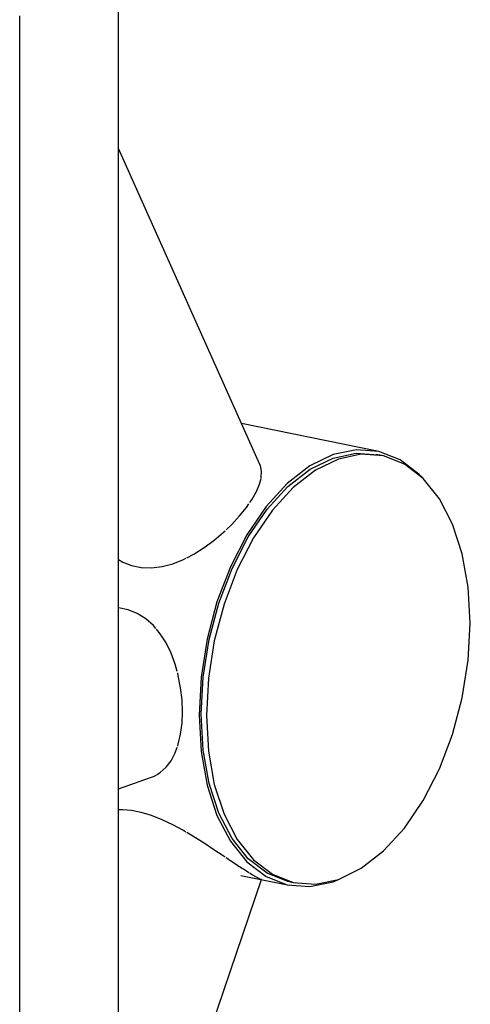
# Model space of a CAD drawing. Header units: millimetres. Extents: x -253989 to -201512, y -82117 to 103114.
# Tile 29 of 67: x -202572 to -201745, y -61345 to -59539. Entities that reach past the tile are written whole.
import ezdxf

# ---------------------------------------------------------------- set-up
doc = ezdxf.new("R2010")
doc.units = ezdxf.units.MM
doc.layers.add('N-CO-BC-BETONVORM-G', color=50, linetype='Continuous', lineweight=25)
doc.layers.add('N-CO-SC-STAALVORM-G', color=10, linetype='Continuous', lineweight=25)

# ---------------------------------------------------------------- blocks, each defined once
blk = doc.blocks.new('NLI_Balk_Buis - ø813_20-3672000-_3D_ Copy 2 Copy 2 Copy 1')
at = {"layer": 'N-CO-SC-STAALVORM-G'}
for p, q in [((140028.6, -60330.2), (139780, -60279.9)), ((139778.5, -61109.1), (139867.5, -61127.1))]:
    blk.add_line(p, q, dxfattribs=at)
for points in [[(140111.2, -60378.3, 0), (140106.2, -60373.2, 0), (140071.1, -60346.2, 0), (140032.2, -60331, 0), (139990.8, -60327.8, 0), (139948, -60336.7, 0), (139905.3, -60357.6, 0), (139863.9, -60389.8, 0), (139825, -60432.2, 0), (139789.9, -60483.7, 0), (139759.5, -60542.6, 0), (139734.9, -60607.2, 0), (139716.8, -60675.4, 0), (139705.7, -60745.3, 0), (139702, -60814.6, 0)], [(139702, -60814.6, 0), (139705.7, -60881.4, 0), (139716.8, -60943.5, 0), (139734.9, -60999, 0), (139759.5, -61046.4, 0), (139789.9, -61084.1, 0), (139825, -61111, 0), (139863.9, -61126.3, 0), (139905.3, -61129.5, 0), (139948, -61120.5, 0), (139956.4, -61117.3, 0)]]:
    blk.add_polyline3d(points, dxfattribs=at)
blk = doc.blocks.new('SF_Stalen afdekplaat10 - SF_Stalen afdekplaat-3667534-_3D_ Copy 2 Copy 2 Copy 1')
at = {"layer": 'N-CO-SC-STAALVORM-G'}
for p, q in [((140036.9, -60338.5), (140027.3, -60336.6)), ((139868.8, -61120.7), (139878.3, -61122.6))]:
    blk.add_line(p, q, dxfattribs=at)
for points in [[(139705.9, -60813.2, 0), (139709.6, -60745, 0), (139720.5, -60676.3, 0), (139738.3, -60609.1, 0), (139762.5, -60545.6, 0), (139792.4, -60487.6, 0), (139827, -60437, 0), (139865.2, -60395.2, 0), (139906, -60363.6, 0), (139948, -60343, 0), (139990.1, -60334.2, 0), (140030.9, -60337.3, 0)], [(140199.7, -60645.9, 0), (140196.1, -60580.3, 0), (140185.1, -60519.1, 0), (140167.3, -60464.5, 0), (140143.1, -60417.9, 0), (140113.2, -60380.8, 0), (140078.7, -60354.3, 0), (140040.4, -60339.3, 0), (139999.6, -60336.1, 0), (139957.6, -60344.9, 0), (139915.5, -60365.5, 0), (139874.8, -60397.1, 0), (139836.5, -60438.9, 0), (139801.9, -60489.6, 0), (139772.1, -60547.5, 0), (139747.9, -60611, 0), (139730, -60678.2, 0), (139719.1, -60746.9, 0), (139715.4, -60815.2, 0)], [(139715.4, -60815.2, 0), (139719.1, -60880.9, 0), (139730, -60942, 0), (139747.9, -60996.6, 0), (139772.1, -61043.2, 0), (139801.9, -61080.3, 0), (139836.5, -61106.8, 0), (139874.8, -61121.9, 0), (139915.5, -61125, 0), (139957.6, -61116.2, 0), (139999.6, -61095.6, 0), (140040.4, -61064, 0), (140078.7, -61022.2, 0), (140113.2, -60971.6, 0), (140143.1, -60913.6, 0), (140167.3, -60850.1, 0), (140185.1, -60782.9, 0), (140196.1, -60714.2, 0), (140199.7, -60645.9, 0)], [(139868.8, -61120.7, 0), (139865.2, -61119.9, 0), (139827, -61104.9, 0), (139792.4, -61078.4, 0), (139762.5, -61041.3, 0), (139738.3, -60994.7, 0), (139720.5, -60940, 0), (139709.6, -60878.9, 0), (139705.9, -60813.2, 0)]]:
    blk.add_polyline3d(points, dxfattribs=at)

msp = doc.modelspace()

# ---------------------------------------------------------------- linework, layer by layer
at = {"layer": 'N-CO-SC-STAALVORM-G'}
for p, q in [((-202390.5, -62264), (-202390.5, -59468.3)), ((-202572.1, -62327.4), (-202572.1, -59531.8)), ((-202131.4, -60354.9), (-202390.5, -59775)), ((-202156.2, -60433.8), (-202151.4, -60427.2)), ((-202390.5, -60949.9), (-202332.1, -60929.5)), ((-202151.4, -61104.3), (-202156.2, -61101.3)), ((-202390.5, -61887.1), (-202128.2, -61116.7))]:
    msp.add_line(p, q, dxfattribs=at)
for points in [[(-202129, -60379.7, 0), (-202128.8, -60378.4, 0), (-202128.3, -60367.1, 0), (-202130.5, -60356.9, 0), (-202131.4, -60354.9, 0)], [(-202149.8, -60424.9, 0), (-202145.8, -60418.7, 0), (-202137.6, -60404.3, 0), (-202131.9, -60390.8, 0), (-202129.1, -60380.6, 0)], [(-202193.4, -60474.8, 0), (-202183.1, -60464.8, 0), (-202168.7, -60449.3, 0), (-202156.2, -60433.8, 0)], [(-202265.4, -60526.1, 0), (-202252.6, -60519.2, 0), (-202233.9, -60507.4, 0), (-202215.9, -60494.2, 0), (-202198.9, -60479.9, 0), (-202195.3, -60476.6, 0)], [(-202390.7, -60529.5, 0), (-202383.1, -60533.9, 0), (-202366.7, -60540.5, 0), (-202348.9, -60544.1, 0), (-202330.2, -60544.6, 0), (-202310.8, -60542.1, 0), (-202291.3, -60536.9, 0), (-202271.8, -60529.1, 0), (-202267, -60526.9, 0)], [(-202322.1, -60655.6, 0), (-202326.8, -60650.5, 0), (-202340.8, -60638, 0), (-202356.3, -60628.2, 0), (-202373.1, -60621.4, 0), (-202390.5, -60617.8, 0)], [(-202282.9, -60735, 0), (-202286.9, -60721.4, 0), (-202294.4, -60701.2, 0), (-202303.6, -60682.4, 0), (-202314.4, -60665.4, 0), (-202321.1, -60656.8, 0)], [(-202273.3, -60808.5, 0), (-202274.2, -60786.6, 0), (-202276.8, -60764.5, 0), (-202281, -60742.6, 0), (-202282.2, -60737.5, 0)], [(-202282.2, -60871.9, 0), (-202281, -60867.8, 0), (-202276.8, -60849.5, 0), (-202274.2, -60829.6, 0), (-202273.3, -60808.5, 0)], [(-202321.1, -60924.5, 0), (-202314.4, -60920.2, 0), (-202303.6, -60910.6, 0), (-202294.4, -60898.5, 0), (-202286.9, -60884.2, 0), (-202282.9, -60873.8, 0)], [(-202336, -60930.7, 0), (-202326.8, -60927.4, 0), (-202321.7, -60924.8, 0)], [(-202267, -61029.5, 0), (-202271.8, -61026.8, 0), (-202291.3, -61016.2, 0), (-202310.8, -61006.8, 0), (-202330.2, -60999.1, 0), (-202348.9, -60993.3, 0), (-202366.7, -60989.7, 0), (-202383.1, -60988.4, 0), (-202390.7, -60988.6, 0)], [(-202195.3, -61075.6, 0), (-202198.9, -61073.2, 0), (-202215.9, -61061.8, 0), (-202233.9, -61050, 0), (-202252.6, -61038.2, 0), (-202265.4, -61030.5, 0)], [(-202156.2, -61101.3, 0), (-202168.7, -61093.3, 0), (-202183.1, -61083.8, 0), (-202193.4, -61076.8, 0)], [(-202128.2, -61116.7, 0), (-202128.8, -61116.7, 0), (-202131.9, -61115.4, 0), (-202137.6, -61112.4, 0), (-202145.8, -61107.7, 0), (-202150.2, -61105, 0)]]:
    msp.add_polyline3d(points, dxfattribs=at)

# ---------------------------------------------------------------- block references
at = {"layer": 'N-CO-BC-BETONVORM-G'}
for name in ['NLI_Balk_Buis - ø813_20-3672000-_3D_ Copy 2 Copy 2 Copy 1', 'SF_Stalen afdekplaat10 - SF_Stalen afdekplaat-3667534-_3D_ Copy 2 Copy 2 Copy 1']:
    msp.add_blockref(name, (-341945, 0), dxfattribs=at)

doc.saveas('drawing.dxf')
